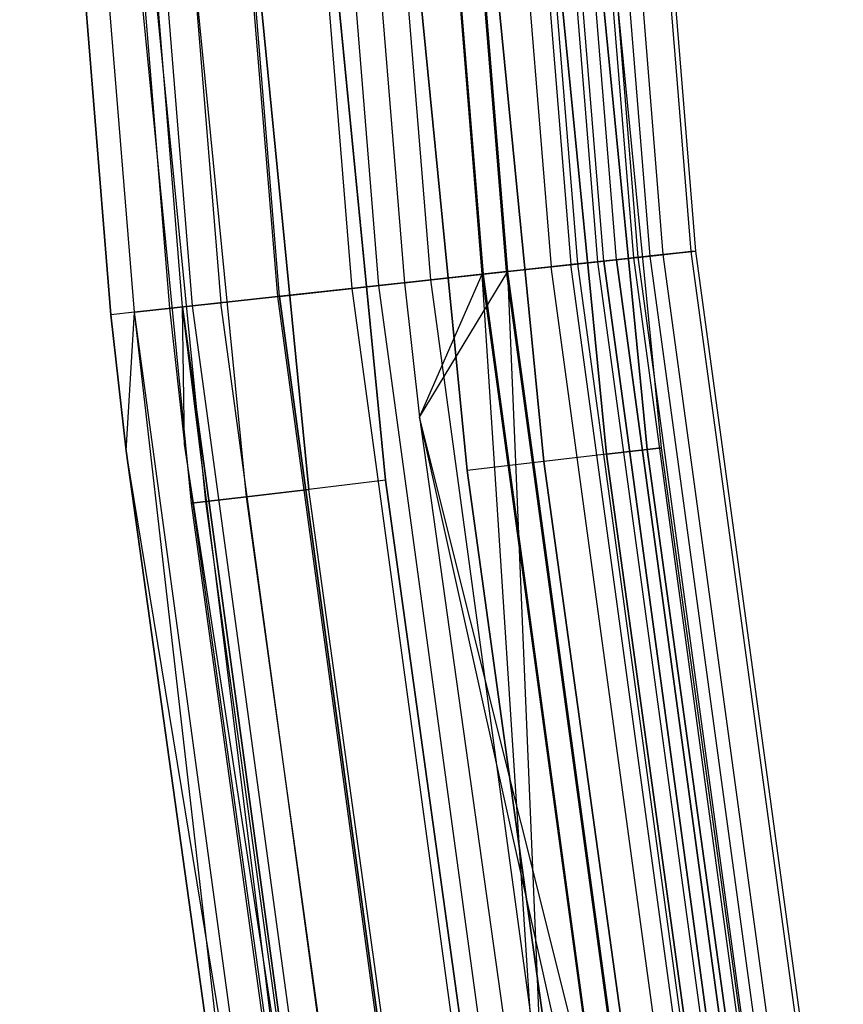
# Model space of a CAD drawing. Extents: x -175 to 175, y -175 to 175.
# Tile 114 of 130: x -175.24 to -168.28, y -24.8 to -16.48. Entities that reach past the tile are written whole.
import ezdxf

# ---------------------------------------------------------------- set-up
doc = ezdxf.new("R2010")
doc.units = 0
doc.header["$LTSCALE"] = 25.4
doc.layers.get('0').update_dxf_attribs({"linetype": 'CONTINUOUS'})

# ---------------------------------------------------------------- blocks, each defined once
blk = doc.blocks.new('SANTANA_PODLOGOWA_STL')
at = {"color": 0}
for p, q in [((-169.5621, -18.441, 246.9469), (-170.3118, -9.234, 246.9469)), ((-169.5621, -18.441, 246.9469), (-170.3118, -9.234, 246.9469)), ((-169.5621, -18.441, 1044.0532), (-170.3118, -9.234, 1044.0532)), ((-169.5621, -18.441, 1044.0532), (-170.3118, -9.234, 1044.0532)), ((-169.5234, -18.4368, 247.8381), (-170.2729, -9.2319, 247.8381)), ((-169.5234, -18.4368, 247.8381), (-170.2729, -9.2319, 247.8381)), ((-169.5234, -18.4368, 1043.1619), (-170.2729, -9.2319, 1043.1619)), ((-169.5234, -18.4368, 1043.1619), (-170.2729, -9.2319, 1043.1619)), ((-171.1232, -18.6108, 245.6981), (-171.8798, -9.3191, 245.6981)), ((-171.1232, -18.6108, 245.6981), (-171.8798, -9.3191, 245.6981)), ((-171.1232, -18.6108, 1045.3019), (-171.8798, -9.3191, 1045.3019)), ((-171.1232, -18.6108, 1045.3019), (-171.8798, -9.3191, 1045.3019)), ((-171.1132, -18.6097, 249.8408), (-171.8697, -9.3185, 249.8408)), ((-171.1132, -18.6097, 249.8408), (-171.8697, -9.3185, 249.8408)), ((-171.1132, -18.6097, 1041.1592), (-171.8697, -9.3185, 1041.1592)), ((-171.1132, -18.6097, 1041.1592), (-171.8697, -9.3185, 1041.1592)), ((-171.5011, -9.2985, 249.0637), (-170.7462, -18.5698, 249.0637)), ((-171.5011, -9.2985, 249.0637), (-170.7462, -18.5698, 249.0637)), ((-171.5011, -9.2985, 1041.9363), (-170.7462, -18.5698, 1041.9363)), ((-171.5011, -9.2985, 1041.9363), (-170.7462, -18.5698, 1041.9363)), ((-171.3342, -9.2895, 246.0858), (-170.5799, -18.5517, 246.0858)), ((-171.3342, -9.2895, 246.0858), (-170.5799, -18.5517, 246.0858)), ((-171.3342, -9.2895, 1044.9142), (-170.5799, -18.5517, 1044.9142)), ((-171.3342, -9.2895, 1044.9142), (-170.5799, -18.5517, 1044.9142)), ((-170.5214, -18.5453, 245.4801), (-171.2753, -9.2863, 245.4801)), ((-170.5214, -18.5453, 245.4801), (-171.2753, -9.2863, 245.4801)), ((-170.5214, -18.5453, 1045.5199), (-171.2753, -9.2863, 1045.5199)), ((-170.5214, -18.5453, 1045.5199), (-171.2753, -9.2863, 1045.5199)), ((-170.3516, -18.5269, 249.3835), (-171.1048, -9.277, 249.3835)), ((-170.3516, -18.5269, 249.3835), (-171.1048, -9.277, 249.3835)), ((-170.3516, -18.5269, 1041.6165), (-171.1048, -9.277, 1041.6165)), ((-170.3516, -18.5269, 1041.6165), (-171.1048, -9.277, 1041.6165)), ((-170.3024, -18.5215, 248.5641), (-171.0553, -9.2743, 248.5641)), ((-170.3024, -18.5215, 248.5641), (-171.0553, -9.2743, 248.5641)), ((-170.3024, -18.5215, 1042.4359), (-171.0553, -9.2743, 1042.4359)), ((-170.3024, -18.5215, 1042.4359), (-171.0553, -9.2743, 1042.4359)), ((-170.1945, -18.5098, 246.6322), (-170.947, -9.2685, 246.6322)), ((-170.1945, -18.5098, 246.6322), (-170.947, -9.2685, 246.6322)), ((-170.1945, -18.5098, 1044.3678), (-170.947, -9.2685, 1044.3678)), ((-170.1945, -18.5098, 1044.3678), (-170.947, -9.2685, 1044.3678)), ((-170.0474, -18.4938, 247.9451), (-170.7993, -9.2605, 247.9451)), ((-170.0474, -18.4938, 247.9451), (-170.7993, -9.2605, 247.9451)), ((-170.0474, -18.4938, 1043.0549), (-170.7993, -9.2605, 1043.0549)), ((-170.0474, -18.4938, 1043.0549), (-170.7993, -9.2605, 1043.0549)), ((-170.0101, -18.4897, 247.2761), (-170.7618, -9.2584, 247.2761)), ((-170.0101, -18.4897, 247.2761), (-170.7618, -9.2584, 247.2761)), ((-170.0101, -18.4897, 1043.7239), (-170.7618, -9.2584, 1043.7239)), ((-170.0101, -18.4897, 1043.7239), (-170.7618, -9.2584, 1043.7239)), ((-169.9095, -18.4788, 246.126), (-170.6608, -9.253, 246.126)), ((-169.9095, -18.4788, 246.126), (-170.6608, -9.253, 246.126)), ((-169.9095, -18.4788, 1044.874), (-170.6608, -9.253, 1044.874)), ((-169.9095, -18.4788, 1044.874), (-170.6608, -9.253, 1044.874)), ((-169.7982, -18.4667, 248.6864), (-170.5489, -9.2469, 248.6864)), ((-169.7982, -18.4667, 248.6864), (-170.5489, -9.2469, 248.6864)), ((-169.7982, -18.4667, 1042.3136), (-170.5489, -9.2469, 1042.3136)), ((-169.7982, -18.4667, 1042.3136), (-170.5489, -9.2469, 1042.3136)), ((-172.4283, -18.7527, 245.5502), (-173.1907, -9.3901, 245.5502)), ((-172.4283, -18.7527, 245.5502), (-173.1907, -9.3901, 245.5502)), ((-172.4283, -18.7527, 1045.4498), (-173.1907, -9.3901, 1045.4498)), ((-172.4283, -18.7527, 1045.4498), (-173.1907, -9.3901, 1045.4498)), ((-172.2029, -18.7282, 245.0095), (-172.9643, -9.3779, 245.0095)), ((-172.2029, -18.7282, 245.0095), (-172.9643, -9.3779, 245.0095)), ((-172.2029, -18.7282, 1045.9905), (-172.9643, -9.3779, 1045.9905)), ((-172.2029, -18.7282, 1045.9905), (-172.9643, -9.3779, 1045.9905)), ((-172.7463, -9.366, 250), (-171.9859, -18.7046, 250)), ((-172.7463, -9.366, 250), (-171.9859, -18.7046, 250)), ((-172.7463, -9.366, 249.5), (-171.9859, -18.7046, 249.5)), ((-172.7463, -9.366, 249.5), (-171.9859, -18.7046, 249.5)), ((-172.7463, -9.366, 1041.5), (-171.9859, -18.7046, 1041.5)), ((-172.7463, -9.366, 1041.5), (-171.9859, -18.7046, 1041.5)), ((-172.7463, -9.366, 1041), (-171.9859, -18.7046, 1041)), ((-172.7463, -9.366, 1041), (-171.9859, -18.7046, 1041)), ((-171.7633, -18.6804, 245.5126), (-172.5227, -9.3539, 245.5126)), ((-171.7633, -18.6804, 245.5126), (-172.5227, -9.3539, 245.5126)), ((-171.7633, -18.6804, 1045.4874), (-172.5227, -9.3539, 1045.4874)), ((-171.7633, -18.6804, 1045.4874), (-172.5227, -9.3539, 1045.4874)), ((-171.3292, -18.6332, 249.3878), (-172.0867, -9.3303, 249.3878)), ((-171.3292, -18.6332, 249.3878), (-172.0867, -9.3303, 249.3878)), ((-171.3292, -18.6332, 1041.6122), (-172.0867, -9.3303, 1041.6122)), ((-171.3292, -18.6332, 1041.6122), (-172.0867, -9.3303, 1041.6122)), ((-171.3197, -18.6321, 245.0915), (-172.0772, -9.3298, 245.0915)), ((-171.3197, -18.6321, 245.0915), (-172.0772, -9.3298, 245.0915)), ((-171.3197, -18.6321, 1045.9086), (-172.0772, -9.3298, 1045.9086)), ((-171.3197, -18.6321, 1045.9086), (-172.0772, -9.3298, 1045.9086)), ((-174.7433, -9.4743, 247.5), (-173.9741, -18.9208, 247.5)), ((-174.7433, -9.4743, 247.5), (-173.9741, -18.9208, 247.5)), ((-174.7433, -9.4743, 1043.5), (-173.9741, -18.9208, 1043.5)), ((-174.7433, -9.4743, 1043.5), (-173.9741, -18.9208, 1043.5)), ((-173.8626, -18.9087, 246.8395), (-174.6313, -9.4682, 246.8395)), ((-173.8626, -18.9087, 246.8395), (-174.6313, -9.4682, 246.8395)), ((-173.8626, -18.9087, 1044.1605), (-174.6313, -9.4682, 1044.1605)), ((-173.8626, -18.9087, 1044.1605), (-174.6313, -9.4682, 1044.1605)), ((-173.7774, -18.8994, 245.7672), (-174.5457, -9.4636, 245.7672)), ((-173.7774, -18.8994, 245.7672), (-174.5457, -9.4636, 245.7672)), ((-173.7774, -18.8994, 1045.2328), (-174.5457, -9.4636, 1045.2328)), ((-173.7774, -18.8994, 1045.2328), (-174.5457, -9.4636, 1045.2328)), ((-174.3076, -9.4507, 246.253), (-173.5404, -18.8737, 246.253)), ((-174.3076, -9.4507, 246.253), (-173.5404, -18.8737, 246.253)), ((-174.3076, -9.4507, 1044.7469), (-173.5404, -18.8737, 1044.7469)), ((-174.3076, -9.4507, 1044.7469), (-173.5404, -18.8737, 1044.7469)), ((-173.0585, -18.8212, 245.2448), (-173.8236, -9.4244, 245.2448)), ((-173.0585, -18.8212, 245.2448), (-173.8236, -9.4244, 245.2448)), ((-173.0585, -18.8212, 1045.7552), (-173.8236, -9.4244, 1045.7552)), ((-173.0585, -18.8212, 1045.7552), (-173.8236, -9.4244, 1045.7552)), ((-173.0437, -18.8196, 245.8066), (-173.8088, -9.4236, 245.8066)), ((-173.0437, -18.8196, 245.8066), (-173.8088, -9.4236, 245.8066)), ((-173.0437, -18.8196, 1045.1935), (-173.8088, -9.4236, 1045.1935)), ((-173.0437, -18.8196, 1045.1935), (-173.8088, -9.4236, 1045.1935)), ((-174.4683, -18.9746, 247.3795), (-175.2397, -9.5012, 247.3795)), ((-175.2397, -9.5012, 1043.6205), (-174.4683, -18.9746, 1043.6205)), ((-175.2397, -9.5012, 1043.6205), (-174.4683, -18.9746, 1043.6205)), ((-174.4683, -18.9746, 247.3795), (-175.2397, -9.5012, 247.3795)), ((-174.2682, -18.9528, 246.5103), (-175.0387, -9.4903, 246.5103)), ((-174.2682, -18.9528, 246.5103), (-175.0387, -9.4903, 246.5103)), ((-174.2682, -18.9528, 1044.4896), (-175.0387, -9.4903, 1044.4896)), ((-174.2682, -18.9528, 1044.4896), (-175.0387, -9.4903, 1044.4896)), ((-170.9393, -13.4532, 1042.2145), (-170.2794, -20.1539, 1042.2145)), ((-170.9393, -13.4532, 1042.2145), (-170.2794, -20.1539, 1042.2145)), ((-170.2794, -20.1539, 1044.7855), (-170.9393, -13.4532, 1044.7855)), ((-170.2794, -20.1539, 1044.7855), (-170.9393, -13.4532, 1044.7855)), ((-170.9393, -13.4532, 246.2144), (-170.2794, -20.1539, 246.2144)), ((-170.9393, -13.4532, 246.2144), (-170.2794, -20.1539, 246.2144)), ((-170.2794, -20.1539, 248.7856), (-170.9393, -13.4532, 248.7856)), ((-170.2794, -20.1539, 248.7856), (-170.9393, -13.4532, 248.7856)), ((-170.5931, -13.426, 1042.8159), (-169.9345, -20.1131, 1042.8159)), ((-169.9345, -20.1131, 1044.1841), (-170.5931, -13.426, 1044.1841)), ((-169.9345, -20.1131, 1044.1841), (-170.5931, -13.426, 1044.1841)), ((-170.5931, -13.426, 1042.8159), (-169.9345, -20.1131, 1042.8159)), ((-170.5931, -13.426, 246.816), (-169.9345, -20.1131, 246.816)), ((-169.9345, -20.1131, 248.184), (-170.5931, -13.426, 248.184)), ((-169.9345, -20.1131, 248.184), (-170.5931, -13.426, 248.184)), ((-170.5931, -13.426, 246.816), (-169.9345, -20.1131, 246.816)), ((-169.8147, -20.0989, 1043.5), (-170.4729, -13.4165, 1043.5)), ((-169.8147, -20.0989, 1043.5), (-170.4729, -13.4165, 1043.5)), ((-169.8147, -20.0989, 247.5), (-170.4729, -13.4165, 247.5)), ((-169.8147, -20.0989, 247.5), (-170.4729, -13.4165, 247.5)), ((-172.1205, -13.5462, 1041.5304), (-171.4559, -20.2931, 1041.5304)), ((-172.1205, -13.5462, 1041.5304), (-171.4559, -20.2931, 1041.5304)), ((-171.4559, -20.2931, 1045.4696), (-172.1205, -13.5462, 1045.4696)), ((-171.4559, -20.2931, 1045.4696), (-172.1205, -13.5462, 1045.4696)), ((-172.1205, -13.5462, 245.5304), (-171.4559, -20.2931, 245.5304)), ((-172.1205, -13.5462, 245.5304), (-171.4559, -20.2931, 245.5304)), ((-171.4559, -20.2931, 249.4696), (-172.1205, -13.5462, 249.4696)), ((-171.4559, -20.2931, 249.4696), (-172.1205, -13.5462, 249.4696)), ((-171.4698, -13.495, 1041.7679), (-170.8078, -20.2164, 1041.7679)), ((-171.4698, -13.495, 1041.7679), (-170.8078, -20.2164, 1041.7679)), ((-170.8078, -20.2164, 1045.2321), (-171.4698, -13.495, 1045.2321)), ((-170.8078, -20.2164, 1045.2321), (-171.4698, -13.495, 1045.2321)), ((-171.4698, -13.495, 245.7679), (-170.8078, -20.2164, 245.7679)), ((-171.4698, -13.495, 245.7679), (-170.8078, -20.2164, 245.7679)), ((-170.8078, -20.2164, 249.2321), (-171.4698, -13.495, 249.2321)), ((-170.8078, -20.2164, 249.2321), (-171.4698, -13.495, 249.2321)), ((-172.8129, -13.6007, 1041.5304), (-172.1457, -20.3748, 1041.5304)), ((-172.8129, -13.6007, 1041.5304), (-172.1457, -20.3748, 1041.5304)), ((-172.1457, -20.3748, 1045.4696), (-172.8129, -13.6007, 1045.4696)), ((-172.1457, -20.3748, 1045.4696), (-172.8129, -13.6007, 1045.4696)), ((-172.8129, -13.6007, 245.5304), (-172.1457, -20.3748, 245.5304)), ((-172.8129, -13.6007, 245.5304), (-172.1457, -20.3748, 245.5304)), ((-172.1457, -20.3748, 249.4696), (-172.8129, -13.6007, 249.4696)), ((-172.1457, -20.3748, 249.4696), (-172.8129, -13.6007, 249.4696)), ((-173.787, -20.569, 1043.5), (-174.4605, -13.7303, 1043.5)), ((-173.787, -20.569, 1043.5), (-174.4605, -13.7303, 1043.5)), ((-173.787, -20.569, 247.5), (-174.4605, -13.7303, 247.5)), ((-173.787, -20.569, 247.5), (-174.4605, -13.7303, 247.5)), ((-173.6672, -20.5549, 1044.1841), (-174.3403, -13.7209, 1044.1841)), ((-173.6672, -20.5549, 1044.1841), (-174.3403, -13.7209, 1044.1841)), ((-173.6672, -20.5549, 1042.8159), (-174.3403, -13.7209, 1042.8159)), ((-173.6672, -20.5549, 1042.8159), (-174.3403, -13.7209, 1042.8159)), ((-173.6672, -20.5549, 248.184), (-174.3403, -13.7209, 248.184)), ((-173.6672, -20.5549, 248.184), (-174.3403, -13.7209, 248.184)), ((-173.6672, -20.5549, 246.816), (-174.3403, -13.7209, 246.816)), ((-173.6672, -20.5549, 246.816), (-174.3403, -13.7209, 246.816)), ((-173.3223, -20.514, 1042.2145), (-173.9941, -13.6936, 1042.2145)), ((-173.3223, -20.514, 1044.7855), (-173.9941, -13.6936, 1044.7855)), ((-173.3223, -20.514, 1044.7855), (-173.9941, -13.6936, 1044.7855)), ((-173.3223, -20.514, 1042.2145), (-173.9941, -13.6936, 1042.2145)), ((-173.3223, -20.514, 246.2144), (-173.9941, -13.6936, 246.2144)), ((-173.3223, -20.514, 248.7856), (-173.9941, -13.6936, 248.7856)), ((-173.3223, -20.514, 248.7856), (-173.9941, -13.6936, 248.7856)), ((-173.3223, -20.514, 246.2144), (-173.9941, -13.6936, 246.2144)), ((-173.4636, -13.6519, 1041.7679), (-172.7939, -20.4515, 1041.7679)), ((-173.4636, -13.6519, 1041.7679), (-172.7939, -20.4515, 1041.7679)), ((-172.7939, -20.4515, 1045.2321), (-173.4636, -13.6519, 1045.2321)), ((-172.7939, -20.4515, 1045.2321), (-173.4636, -13.6519, 1045.2321)), ((-173.4636, -13.6519, 245.7679), (-172.7939, -20.4515, 245.7679)), ((-173.4636, -13.6519, 245.7679), (-172.7939, -20.4515, 245.7679)), ((-172.7939, -20.4515, 249.2321), (-173.4636, -13.6519, 249.2321)), ((-172.7939, -20.4515, 249.2321), (-173.4636, -13.6519, 249.2321)), ((-169.7982, -18.4667, 248.6864), (-170.3516, -18.5269, 249.3835)), ((-169.7982, -18.4667, 248.6864), (-170.3516, -18.5269, 249.3835)), ((-170.3516, -18.5269, 1041.6165), (-169.7982, -18.4667, 1042.3136)), ((-170.3516, -18.5269, 1041.6165), (-169.7982, -18.4667, 1042.3136)), ((-169.9095, -18.4788, 246.126), (-169.5621, -18.441, 246.9469)), ((-169.9095, -18.4788, 246.126), (-169.5621, -18.441, 246.9469)), ((-169.5621, -18.441, 1044.0532), (-169.9095, -18.4788, 1044.874)), ((-169.5621, -18.441, 1044.0532), (-169.9095, -18.4788, 1044.874)), ((-169.5234, -18.4368, 247.8381), (-169.7982, -18.4667, 248.6864)), ((-169.5234, -18.4368, 247.8381), (-169.7982, -18.4667, 248.6864)), ((-169.7982, -18.4667, 1042.3136), (-169.5234, -18.4368, 1043.1619)), ((-169.7982, -18.4667, 1042.3136), (-169.5234, -18.4368, 1043.1619)), ((-168.5494, -27.6323, 248.6864), (-169.7982, -18.4667, 248.6864)), ((-168.5494, -27.6323, 248.6864), (-169.7982, -18.4667, 248.6864)), ((-168.5494, -27.6323, 1042.3136), (-169.7982, -18.4667, 1042.3136)), ((-168.5494, -27.6323, 1042.3136), (-169.7982, -18.4667, 1042.3136)), ((-169.5621, -18.441, 246.9469), (-169.5234, -18.4368, 247.8381)), ((-169.5621, -18.441, 246.9469), (-169.5234, -18.4368, 247.8381)), ((-169.5234, -18.4368, 1043.1619), (-169.5621, -18.441, 1044.0532)), ((-169.5234, -18.4368, 1043.1619), (-169.5621, -18.441, 1044.0532)), ((-168.3151, -27.5939, 246.9469), (-169.5621, -18.441, 246.9469)), ((-168.3151, -27.5939, 246.9469), (-169.5621, -18.441, 246.9469)), ((-168.3151, -27.5939, 1044.0532), (-169.5621, -18.441, 1044.0532)), ((-168.3151, -27.5939, 1044.0532), (-169.5621, -18.441, 1044.0532)), ((-168.2766, -27.5875, 247.8381), (-169.5234, -18.4368, 247.8381)), ((-168.2766, -27.5875, 247.8381), (-169.5234, -18.4368, 247.8381)), ((-168.2766, -27.5875, 1043.1619), (-169.5234, -18.4368, 1043.1619)), ((-168.2766, -27.5875, 1043.1619), (-169.5234, -18.4368, 1043.1619)), ((-171.3197, -18.6321, 245.0915), (-170.5214, -18.5453, 245.4801)), ((-171.3197, -18.6321, 245.0915), (-170.5214, -18.5453, 245.4801)), ((-170.5214, -18.5453, 1045.5199), (-171.3197, -18.6321, 1045.9086)), ((-170.5214, -18.5453, 1045.5199), (-171.3197, -18.6321, 1045.9086)), ((-171.1232, -18.6108, 245.6981), (-170.5799, -18.5517, 246.0858)), ((-171.1232, -18.6108, 245.6981), (-170.5799, -18.5517, 246.0858)), ((-171.1232, -18.6108, 1045.3019), (-170.5799, -18.5517, 1044.9142)), ((-171.1232, -18.6108, 1045.3019), (-170.5799, -18.5517, 1044.9142)), ((-170.3516, -18.5269, 249.3835), (-171.1132, -18.6097, 249.8408)), ((-170.3516, -18.5269, 249.3835), (-171.1132, -18.6097, 249.8408)), ((-171.1132, -18.6097, 1041.1592), (-170.3516, -18.5269, 1041.6165)), ((-171.1132, -18.6097, 1041.1592), (-170.3516, -18.5269, 1041.6165)), ((-170.3024, -18.5215, 248.5641), (-170.7462, -18.5698, 249.0637)), ((-170.3024, -18.5215, 248.5641), (-170.7462, -18.5698, 249.0637)), ((-170.3024, -18.5215, 1042.4359), (-170.7462, -18.5698, 1041.9363)), ((-170.3024, -18.5215, 1042.4359), (-170.7462, -18.5698, 1041.9363)), ((-170.1945, -18.5098, 246.6322), (-170.5799, -18.5517, 246.0858)), ((-170.1945, -18.5098, 246.6322), (-170.5799, -18.5517, 246.0858)), ((-170.1945, -18.5098, 1044.3678), (-170.5799, -18.5517, 1044.9142)), ((-170.1945, -18.5098, 1044.3678), (-170.5799, -18.5517, 1044.9142)), ((-169.3254, -27.7595, 246.0858), (-170.5799, -18.5517, 246.0858)), ((-169.3254, -27.7595, 246.0858), (-170.5799, -18.5517, 246.0858)), ((-169.3254, -27.7595, 1044.9142), (-170.5799, -18.5517, 1044.9142)), ((-169.3254, -27.7595, 1044.9142), (-170.5799, -18.5517, 1044.9142)), ((-170.5214, -18.5453, 245.4801), (-169.9095, -18.4788, 246.126)), ((-170.5214, -18.5453, 245.4801), (-169.9095, -18.4788, 246.126)), ((-169.9095, -18.4788, 1044.874), (-170.5214, -18.5453, 1045.5199)), ((-169.9095, -18.4788, 1044.874), (-170.5214, -18.5453, 1045.5199)), ((-169.2673, -27.75, 245.4801), (-170.5214, -18.5453, 245.4801)), ((-169.2673, -27.75, 245.4801), (-170.5214, -18.5453, 245.4801)), ((-169.2673, -27.75, 1045.5199), (-170.5214, -18.5453, 1045.5199)), ((-169.2673, -27.75, 1045.5199), (-170.5214, -18.5453, 1045.5199)), ((-169.0988, -27.7223, 249.3835), (-170.3516, -18.5269, 249.3835)), ((-169.0988, -27.7223, 249.3835), (-170.3516, -18.5269, 249.3835)), ((-169.0988, -27.7223, 1041.6165), (-170.3516, -18.5269, 1041.6165)), ((-169.0988, -27.7223, 1041.6165), (-170.3516, -18.5269, 1041.6165)), ((-170.0474, -18.4938, 247.9451), (-170.3024, -18.5215, 248.5641)), ((-170.0474, -18.4938, 247.9451), (-170.3024, -18.5215, 248.5641)), ((-170.3024, -18.5215, 1042.4359), (-170.0474, -18.4938, 1043.0549)), ((-170.3024, -18.5215, 1042.4359), (-170.0474, -18.4938, 1043.0549)), ((-169.0499, -27.7143, 248.5641), (-170.3024, -18.5215, 248.5641)), ((-169.0499, -27.7143, 248.5641), (-170.3024, -18.5215, 248.5641)), ((-170.3024, -18.5215, 1042.4359), (-169.0499, -27.7143, 1042.4359)), ((-170.3024, -18.5215, 1042.4359), (-169.0499, -27.7143, 1042.4359)), ((-170.1945, -18.5098, 246.6322), (-170.0101, -18.4897, 247.2761)), ((-170.1945, -18.5098, 246.6322), (-170.0101, -18.4897, 247.2761)), ((-170.0101, -18.4897, 1043.7239), (-170.1945, -18.5098, 1044.3678)), ((-170.0101, -18.4897, 1043.7239), (-170.1945, -18.5098, 1044.3678)), ((-170.1945, -18.5098, 246.6322), (-168.9428, -27.6968, 246.6322)), ((-170.1945, -18.5098, 246.6322), (-168.9428, -27.6968, 246.6322)), ((-168.9428, -27.6968, 1044.3678), (-170.1945, -18.5098, 1044.3678)), ((-168.9428, -27.6968, 1044.3678), (-170.1945, -18.5098, 1044.3678)), ((-170.0101, -18.4897, 247.2761), (-170.0474, -18.4938, 247.9451)), ((-170.0101, -18.4897, 247.2761), (-170.0474, -18.4938, 247.9451)), ((-170.0474, -18.4938, 1043.0549), (-170.0101, -18.4897, 1043.7239)), ((-170.0474, -18.4938, 1043.0549), (-170.0101, -18.4897, 1043.7239)), ((-168.7968, -27.6728, 247.9451), (-170.0474, -18.4938, 247.9451)), ((-168.7968, -27.6728, 247.9451), (-170.0474, -18.4938, 247.9451)), ((-168.7968, -27.6728, 1043.0549), (-170.0474, -18.4938, 1043.0549)), ((-168.7968, -27.6728, 1043.0549), (-170.0474, -18.4938, 1043.0549)), ((-168.7598, -27.6668, 247.2761), (-170.0101, -18.4897, 247.2761)), ((-168.7598, -27.6668, 247.2761), (-170.0101, -18.4897, 247.2761)), ((-168.7598, -27.6668, 1043.7239), (-170.0101, -18.4897, 1043.7239)), ((-168.7598, -27.6668, 1043.7239), (-170.0101, -18.4897, 1043.7239)), ((-168.6599, -27.6504, 246.126), (-169.9095, -18.4788, 246.126)), ((-168.6599, -27.6504, 246.126), (-169.9095, -18.4788, 246.126)), ((-168.6599, -27.6504, 1044.874), (-169.9095, -18.4788, 1044.874)), ((-168.6599, -27.6504, 1044.874), (-169.9095, -18.4788, 1044.874)), ((-172.2029, -18.7282, 245.0095), (-171.3197, -18.6321, 245.0915)), ((-172.2029, -18.7282, 245.0095), (-171.3197, -18.6321, 245.0915)), ((-171.3197, -18.6321, 1045.9086), (-172.2029, -18.7282, 1045.9905)), ((-171.3197, -18.6321, 1045.9086), (-172.2029, -18.7282, 1045.9905)), ((-171.1132, -18.6097, 249.8408), (-171.9859, -18.7046, 250)), ((-171.1132, -18.6097, 249.8408), (-171.9859, -18.7046, 250)), ((-171.1132, -18.6097, 1041.1592), (-171.9859, -18.7046, 1041)), ((-171.1132, -18.6097, 1041.1592), (-171.9859, -18.7046, 1041)), ((-171.9859, -18.7046, 249.5), (-171.3292, -18.6332, 249.3878)), ((-171.9859, -18.7046, 249.5), (-171.3292, -18.6332, 249.3878)), ((-171.9859, -18.7046, 1041.5), (-171.3292, -18.6332, 1041.6122)), ((-171.9859, -18.7046, 1041.5), (-171.3292, -18.6332, 1041.6122)), ((-171.8586, -19.8402, 250), (-171.1132, -18.6097, 249.8408)), ((-171.8586, -19.8402, 250), (-171.1132, -18.6097, 249.8408)), ((-171.8586, -19.8402, 1041), (-171.1132, -18.6097, 1041.1592)), ((-171.8586, -19.8402, 1041), (-171.1132, -18.6097, 1041.1592)), ((-171.8586, -19.8402, 249.5), (-171.3292, -18.6332, 249.3878)), ((-171.8586, -19.8402, 249.5), (-171.3292, -18.6332, 249.3878)), ((-171.8586, -19.8402, 1041.5), (-171.3292, -18.6332, 1041.6122)), ((-171.8586, -19.8402, 1041.5), (-171.3292, -18.6332, 1041.6122)), ((-171.7633, -18.6804, 245.5126), (-171.1232, -18.6108, 245.6981)), ((-171.7633, -18.6804, 245.5126), (-171.1232, -18.6108, 245.6981)), ((-171.1232, -18.6108, 1045.3019), (-171.7633, -18.6804, 1045.4874)), ((-171.1232, -18.6108, 1045.3019), (-171.7633, -18.6804, 1045.4874)), ((-171.3292, -18.6332, 249.3878), (-170.7462, -18.5698, 249.0637)), ((-171.3292, -18.6332, 249.3878), (-170.7462, -18.5698, 249.0637)), ((-171.3292, -18.6332, 1041.6122), (-170.7462, -18.5698, 1041.9363)), ((-171.3292, -18.6332, 1041.6122), (-170.7462, -18.5698, 1041.9363)), ((-170.721, -27.9883, 249.5), (-171.3292, -18.6332, 249.3878)), ((-171.3292, -18.6332, 249.3878), (-170.0691, -27.8814, 249.3878)), ((-171.3292, -18.6332, 249.3878), (-170.0691, -27.8814, 249.3878)), ((-170.721, -27.9883, 249.5), (-171.3292, -18.6332, 249.3878)), ((-170.0691, -27.8814, 1041.6122), (-171.3292, -18.6332, 1041.6122)), ((-170.0691, -27.8814, 1041.6122), (-171.3292, -18.6332, 1041.6122)), ((-170.0598, -27.8799, 245.0915), (-171.3197, -18.6321, 245.0915)), ((-170.0598, -27.8799, 245.0915), (-171.3197, -18.6321, 245.0915)), ((-170.0598, -27.8799, 1045.9086), (-171.3197, -18.6321, 1045.9086)), ((-170.0598, -27.8799, 1045.9086), (-171.3197, -18.6321, 1045.9086)), ((-169.8647, -27.8479, 245.6981), (-171.1232, -18.6108, 245.6981)), ((-169.8647, -27.8479, 245.6981), (-171.1232, -18.6108, 245.6981)), ((-171.1232, -18.6108, 1045.3019), (-169.8647, -27.8479, 1045.3019)), ((-171.1232, -18.6108, 1045.3019), (-169.8647, -27.8479, 1045.3019)), ((-169.8547, -27.8463, 249.8408), (-171.1132, -18.6097, 249.8408)), ((-169.8547, -27.8463, 249.8408), (-171.1132, -18.6097, 249.8408)), ((-169.8547, -27.8463, 1041.1592), (-171.1132, -18.6097, 1041.1592)), ((-170.721, -27.9883, 1041), (-171.1132, -18.6097, 1041.1592)), ((-169.8547, -27.8463, 1041.1592), (-171.1132, -18.6097, 1041.1592)), ((-170.721, -27.9883, 1041), (-171.1132, -18.6097, 1041.1592)), ((-169.4904, -27.7865, 249.0637), (-170.7462, -18.5698, 249.0637)), ((-169.4904, -27.7865, 249.0637), (-170.7462, -18.5698, 249.0637)), ((-169.4904, -27.7865, 1041.9363), (-170.7462, -18.5698, 1041.9363)), ((-169.4904, -27.7865, 1041.9363), (-170.7462, -18.5698, 1041.9363)), ((-172.4283, -18.7527, 245.5502), (-171.7633, -18.6804, 245.5126)), ((-172.4283, -18.7527, 245.5502), (-171.7633, -18.6804, 245.5126)), ((-171.7633, -18.6804, 1045.4874), (-172.4283, -18.7527, 1045.4498)), ((-171.7633, -18.6804, 1045.4874), (-172.4283, -18.7527, 1045.4498)), ((-171.9859, -18.7046, 250), (-171.8586, -19.8402, 250)), ((-171.9859, -18.7046, 250), (-171.8586, -19.8402, 250)), ((-171.9859, -18.7046, 250), (-171.9859, -18.7046, 249.5)), ((-171.9859, -18.7046, 249.5), (-171.8586, -19.8402, 249.5)), ((-171.9859, -18.7046, 250), (-171.9859, -18.7046, 249.5)), ((-171.9859, -18.7046, 249.5), (-171.8586, -19.8402, 249.5)), ((-171.9859, -18.7046, 1041.5), (-171.8586, -19.8402, 1041.5)), ((-171.9859, -18.7046, 1041.5), (-171.8586, -19.8402, 1041.5)), ((-171.9859, -18.7046, 1041.5), (-171.9859, -18.7046, 1041)), ((-171.9859, -18.7046, 1041), (-171.8586, -19.8402, 1041)), ((-171.9859, -18.7046, 1041.5), (-171.9859, -18.7046, 1041)), ((-171.9859, -18.7046, 1041), (-171.8586, -19.8402, 1041)), ((-170.5, -27.9521, 245.5126), (-171.7633, -18.6804, 245.5126)), ((-170.5, -27.9521, 245.5126), (-171.7633, -18.6804, 245.5126)), ((-170.5, -27.9521, 1045.4874), (-171.7633, -18.6804, 1045.4874)), ((-170.5, -27.9521, 1045.4874), (-171.7633, -18.6804, 1045.4874)), ((-173.0585, -18.8212, 245.2448), (-172.2029, -18.7282, 245.0095)), ((-173.0585, -18.8212, 245.2448), (-172.2029, -18.7282, 245.0095)), ((-172.2029, -18.7282, 1045.9905), (-173.0585, -18.8212, 1045.7552)), ((-172.2029, -18.7282, 1045.9905), (-173.0585, -18.8212, 1045.7552)), ((-173.0437, -18.8196, 245.8066), (-172.4283, -18.7527, 245.5502)), ((-173.0437, -18.8196, 245.8066), (-172.4283, -18.7527, 245.5502)), ((-172.4283, -18.7527, 1045.4498), (-173.0437, -18.8196, 1045.1935)), ((-172.4283, -18.7527, 1045.4498), (-173.0437, -18.8196, 1045.1935)), ((-171.1602, -28.0603, 245.5502), (-172.4283, -18.7527, 245.5502)), ((-171.1602, -28.0603, 245.5502), (-172.4283, -18.7527, 245.5502)), ((-171.1602, -28.0603, 1045.4498), (-172.4283, -18.7527, 1045.4498)), ((-171.1602, -28.0603, 1045.4498), (-172.4283, -18.7527, 1045.4498)), ((-170.9364, -28.0236, 245.0095), (-172.2029, -18.7282, 245.0095)), ((-170.9364, -28.0236, 245.0095), (-172.2029, -18.7282, 245.0095)), ((-170.9364, -28.0236, 1045.9905), (-172.2029, -18.7282, 1045.9905)), ((-170.9364, -28.0236, 1045.9905), (-172.2029, -18.7282, 1045.9905)), ((-173.8626, -18.9087, 246.8395), (-173.5404, -18.8737, 246.253)), ((-173.8626, -18.9087, 246.8395), (-173.5404, -18.8737, 246.253)), ((-173.8626, -18.9087, 1044.1605), (-173.5404, -18.8737, 1044.7469)), ((-173.8626, -18.9087, 1044.1605), (-173.5404, -18.8737, 1044.7469)), ((-173.7774, -18.8994, 245.7672), (-173.0585, -18.8212, 245.2448)), ((-173.7774, -18.8994, 245.7672), (-173.0585, -18.8212, 245.2448)), ((-173.0585, -18.8212, 1045.7552), (-173.7774, -18.8994, 1045.2328)), ((-173.0585, -18.8212, 1045.7552), (-173.7774, -18.8994, 1045.2328)), ((-173.0437, -18.8196, 245.8066), (-173.5404, -18.8737, 246.253)), ((-173.0437, -18.8196, 245.8066), (-173.5404, -18.8737, 246.253)), ((-173.0437, -18.8196, 1045.1935), (-173.5404, -18.8737, 1044.7469)), ((-173.0437, -18.8196, 1045.1935), (-173.5404, -18.8737, 1044.7469)), ((-172.2641, -28.2413, 246.253), (-173.5404, -18.8737, 246.253)), ((-172.2641, -28.2413, 246.253), (-173.5404, -18.8737, 246.253)), ((-172.2641, -28.2413, 1044.7469), (-173.5404, -18.8737, 1044.7469)), ((-172.2641, -28.2413, 1044.7469), (-173.5404, -18.8737, 1044.7469)), ((-171.7857, -28.1628, 245.2448), (-173.0585, -18.8212, 245.2448)), ((-171.7857, -28.1628, 245.2448), (-173.0585, -18.8212, 245.2448)), ((-171.7857, -28.1628, 1045.7552), (-173.0585, -18.8212, 1045.7552)), ((-171.7857, -28.1628, 1045.7552), (-173.0585, -18.8212, 1045.7552)), ((-173.0437, -18.8196, 245.8066), (-171.771, -28.1604, 245.8066)), ((-173.0437, -18.8196, 245.8066), (-171.771, -28.1604, 245.8066)), ((-171.771, -28.1604, 1045.1935), (-173.0437, -18.8196, 1045.1935)), ((-171.771, -28.1604, 1045.1935), (-173.0437, -18.8196, 1045.1935)), ((-174.2682, -18.9528, 246.5103), (-174.4683, -18.9746, 247.3795)), ((-174.2682, -18.9528, 246.5103), (-174.4683, -18.9746, 247.3795)), ((-174.2682, -18.9528, 1044.4896), (-174.4683, -18.9746, 1043.6205)), ((-174.2682, -18.9528, 1044.4896), (-174.4683, -18.9746, 1043.6205)), ((-174.3392, -20.1266, 247.3795), (-174.4683, -18.9746, 247.3795)), ((-174.4683, -18.9746, 1043.6205), (-174.3392, -20.1266, 1043.6205)), ((-174.4683, -18.9746, 1043.6205), (-174.3392, -20.1266, 1043.6205)), ((-174.4683, -18.9746, 1043.6205), (-174.4683, -18.9746, 247.3795)), ((-174.3392, -20.1266, 247.3795), (-174.4683, -18.9746, 247.3795)), ((-174.4683, -18.9746, 1043.6205), (-174.4683, -18.9746, 247.3795)), ((-174.3392, -20.1266, 247.3795), (-174.2682, -18.9528, 246.5103)), ((-174.3392, -20.1266, 247.3795), (-174.2682, -18.9528, 246.5103)), ((-174.3392, -20.1266, 1043.6205), (-174.2682, -18.9528, 1044.4896)), ((-174.3392, -20.1266, 1043.6205), (-174.2682, -18.9528, 1044.4896)), ((-174.2682, -18.9528, 246.5103), (-173.7774, -18.8994, 245.7672)), ((-174.2682, -18.9528, 246.5103), (-173.7774, -18.8994, 245.7672)), ((-173.7774, -18.8994, 1045.2328), (-174.2682, -18.9528, 1044.4896)), ((-173.7774, -18.8994, 1045.2328), (-174.2682, -18.9528, 1044.4896)), ((-172.9865, -28.3597, 246.5103), (-174.2682, -18.9528, 246.5103)), ((-173.1852, -28.3923, 247.3795), (-174.2682, -18.9528, 246.5103)), ((-172.9865, -28.3597, 246.5103), (-174.2682, -18.9528, 246.5103)), ((-173.1852, -28.3923, 247.3795), (-174.2682, -18.9528, 246.5103)), ((-172.9865, -28.3597, 1044.4896), (-174.2682, -18.9528, 1044.4896)), ((-172.9865, -28.3597, 1044.4896), (-174.2682, -18.9528, 1044.4896)), ((-173.9741, -18.9208, 247.5), (-173.8626, -18.9087, 246.8395)), ((-173.9741, -18.9208, 247.5), (-173.8626, -18.9087, 246.8395)), ((-173.9741, -18.9208, 1043.5), (-173.8626, -18.9087, 1044.1605)), ((-173.9741, -18.9208, 1043.5), (-173.8626, -18.9087, 1044.1605)), ((-173.9741, -18.9208, 247.5), (-173.8454, -20.0696, 247.5)), ((-173.9741, -18.9208, 247.5), (-173.8454, -20.0696, 247.5)), ((-173.9741, -18.9208, 247.5), (-173.9741, -18.9208, 1043.5)), ((-173.9741, -18.9208, 1043.5), (-173.8454, -20.0696, 1043.5)), ((-173.9741, -18.9208, 247.5), (-173.9741, -18.9208, 1043.5)), ((-173.9741, -18.9208, 1043.5), (-173.8454, -20.0696, 1043.5)), ((-173.8454, -20.0696, 247.5), (-173.8626, -18.9087, 246.8395)), ((-173.8454, -20.0696, 247.5), (-173.8626, -18.9087, 246.8395)), ((-172.5839, -28.2937, 246.8395), (-173.8626, -18.9087, 246.8395)), ((-172.5839, -28.2937, 246.8395), (-173.8626, -18.9087, 246.8395)), ((-172.6946, -28.3118, 1043.5), (-173.8626, -18.9087, 1044.1605)), ((-173.8626, -18.9087, 1044.1605), (-172.5839, -28.2937, 1044.1605)), ((-173.8626, -18.9087, 1044.1605), (-172.5839, -28.2937, 1044.1605)), ((-173.8454, -20.0696, 1043.5), (-173.8626, -18.9087, 1044.1605)), ((-172.6946, -28.3118, 1043.5), (-173.8626, -18.9087, 1044.1605)), ((-173.8454, -20.0696, 1043.5), (-173.8626, -18.9087, 1044.1605)), ((-172.4993, -28.2798, 245.7672), (-173.7774, -18.8994, 245.7672)), ((-172.4993, -28.2798, 245.7672), (-173.7774, -18.8994, 245.7672)), ((-172.4993, -28.2798, 1045.2328), (-173.7774, -18.8994, 1045.2328)), ((-172.4993, -28.2798, 1045.2328), (-173.7774, -18.8994, 1045.2328)), ((-171.8586, -19.8402, 250), (-170.721, -27.9883, 250)), ((-169.8547, -27.8463, 249.8408), (-171.8586, -19.8402, 250)), ((-169.8547, -27.8463, 249.8408), (-171.8586, -19.8402, 250)), ((-171.8586, -19.8402, 250), (-170.721, -27.9883, 250)), ((-171.8586, -19.8402, 250), (-171.8586, -19.8402, 249.5)), ((-171.8586, -19.8402, 249.5), (-170.721, -27.9883, 249.5)), ((-171.8586, -19.8402, 250), (-171.8586, -19.8402, 249.5)), ((-171.8586, -19.8402, 249.5), (-170.721, -27.9883, 249.5)), ((-171.8586, -19.8402, 1041.5), (-170.721, -27.9883, 1041.5)), ((-170.0691, -27.8814, 1041.6122), (-171.8586, -19.8402, 1041.5)), ((-170.0691, -27.8814, 1041.6122), (-171.8586, -19.8402, 1041.5)), ((-171.8586, -19.8402, 1041.5), (-170.721, -27.9883, 1041.5)), ((-171.8586, -19.8402, 1041.5), (-171.8586, -19.8402, 1041)), ((-171.8586, -19.8402, 1041), (-170.721, -27.9883, 1041)), ((-171.8586, -19.8402, 1041.5), (-171.8586, -19.8402, 1041)), ((-171.8586, -19.8402, 1041), (-170.721, -27.9883, 1041)), ((-173.1852, -28.3923, 247.3795), (-174.3392, -20.1266, 247.3795)), ((-174.3392, -20.1266, 1043.6205), (-173.1852, -28.3923, 1043.6205)), ((-172.9865, -28.3597, 1044.4896), (-174.3392, -20.1266, 1043.6205)), ((-172.9865, -28.3597, 1044.4896), (-174.3392, -20.1266, 1043.6205)), ((-174.3392, -20.1266, 1043.6205), (-173.1852, -28.3923, 1043.6205)), ((-174.3392, -20.1266, 1043.6205), (-174.3392, -20.1266, 247.3795)), ((-173.1852, -28.3923, 247.3795), (-174.3392, -20.1266, 247.3795)), ((-174.3392, -20.1266, 1043.6205), (-174.3392, -20.1266, 247.3795)), ((-173.8454, -20.0696, 247.5), (-172.6946, -28.3118, 247.5)), ((-172.5839, -28.2937, 246.8395), (-173.8454, -20.0696, 247.5)), ((-172.5839, -28.2937, 246.8395), (-173.8454, -20.0696, 247.5)), ((-173.8454, -20.0696, 247.5), (-172.6946, -28.3118, 247.5)), ((-173.8454, -20.0696, 247.5), (-173.8454, -20.0696, 1043.5)), ((-173.8454, -20.0696, 1043.5), (-172.6946, -28.3118, 1043.5)), ((-173.8454, -20.0696, 247.5), (-173.8454, -20.0696, 1043.5)), ((-173.8454, -20.0696, 1043.5), (-172.6946, -28.3118, 1043.5)), ((-170.2794, -20.1539, 1042.2145), (-169.9345, -20.1131, 1042.8159)), ((-170.2794, -20.1539, 1042.2145), (-169.9345, -20.1131, 1042.8159)), ((-169.9345, -20.1131, 1044.1841), (-170.2794, -20.1539, 1044.7855)), ((-169.9345, -20.1131, 1044.1841), (-170.2794, -20.1539, 1044.7855)), ((-170.2794, -20.1539, 246.2144), (-169.9345, -20.1131, 246.816)), ((-170.2794, -20.1539, 246.2144), (-169.9345, -20.1131, 246.816)), ((-169.9345, -20.1131, 248.184), (-170.2794, -20.1539, 248.7856)), ((-169.9345, -20.1131, 248.184), (-170.2794, -20.1539, 248.7856)), ((-169.8147, -20.0989, 1043.5), (-169.9345, -20.1131, 1044.1841)), ((-169.8147, -20.0989, 1043.5), (-169.9345, -20.1131, 1044.1841)), ((-169.9345, -20.1131, 1042.8159), (-169.8147, -20.0989, 1043.5)), ((-169.9345, -20.1131, 1042.8159), (-169.8147, -20.0989, 1043.5)), ((-169.8147, -20.0989, 247.5), (-169.9345, -20.1131, 248.184)), ((-169.8147, -20.0989, 247.5), (-169.9345, -20.1131, 248.184)), ((-169.9345, -20.1131, 246.816), (-169.8147, -20.0989, 247.5)), ((-169.9345, -20.1131, 246.816), (-169.8147, -20.0989, 247.5)), ((-169.9345, -20.1131, 1042.8159), (-169.0138, -26.7692, 1042.8159)), ((-169.0138, -26.7692, 1044.1841), (-169.9345, -20.1131, 1044.1841)), ((-169.0138, -26.7692, 1044.1841), (-169.9345, -20.1131, 1044.1841)), ((-169.9345, -20.1131, 1042.8159), (-169.0138, -26.7692, 1042.8159)), ((-169.9345, -20.1131, 246.816), (-169.0138, -26.7692, 246.816)), ((-169.0138, -26.7692, 248.184), (-169.9345, -20.1131, 248.184)), ((-169.0138, -26.7692, 248.184), (-169.9345, -20.1131, 248.184)), ((-169.9345, -20.1131, 246.816), (-169.0138, -26.7692, 246.816)), ((-168.8947, -26.7503, 1043.5), (-169.8147, -20.0989, 1043.5)), ((-168.8947, -26.7503, 1043.5), (-169.8147, -20.0989, 1043.5)), ((-168.8947, -26.7503, 247.5), (-169.8147, -20.0989, 247.5)), ((-168.8947, -26.7503, 247.5), (-169.8147, -20.0989, 247.5)), ((-170.8078, -20.2164, 1041.7679), (-171.4559, -20.2931, 1041.5304)), ((-170.8078, -20.2164, 1041.7679), (-171.4559, -20.2931, 1041.5304)), ((-170.8078, -20.2164, 1045.2321), (-171.4559, -20.2931, 1045.4696)), ((-170.8078, -20.2164, 1045.2321), (-171.4559, -20.2931, 1045.4696)), ((-170.8078, -20.2164, 245.7679), (-171.4559, -20.2931, 245.5304)), ((-170.8078, -20.2164, 245.7679), (-171.4559, -20.2931, 245.5304)), ((-170.8078, -20.2164, 249.2321), (-171.4559, -20.2931, 249.4696)), ((-170.8078, -20.2164, 249.2321), (-171.4559, -20.2931, 249.4696)), ((-170.2794, -20.1539, 1042.2145), (-170.8078, -20.2164, 1041.7679)), ((-170.2794, -20.1539, 1042.2145), (-170.8078, -20.2164, 1041.7679)), ((-170.2794, -20.1539, 1044.7855), (-170.8078, -20.2164, 1045.2321)), ((-170.2794, -20.1539, 1044.7855), (-170.8078, -20.2164, 1045.2321)), ((-170.2794, -20.1539, 246.2144), (-170.8078, -20.2164, 245.7679)), ((-170.2794, -20.1539, 246.2144), (-170.8078, -20.2164, 245.7679)), ((-170.2794, -20.1539, 248.7856), (-170.8078, -20.2164, 249.2321)), ((-170.2794, -20.1539, 248.7856), (-170.8078, -20.2164, 249.2321)), ((-170.8078, -20.2164, 1041.7679), (-169.8824, -26.9067, 1041.7679)), ((-170.8078, -20.2164, 1041.7679), (-169.8824, -26.9067, 1041.7679)), ((-169.8824, -26.9067, 1045.2321), (-170.8078, -20.2164, 1045.2321)), ((-169.8824, -26.9067, 1045.2321), (-170.8078, -20.2164, 1045.2321)), ((-170.8078, -20.2164, 245.7679), (-169.8824, -26.9067, 245.7679)), ((-170.8078, -20.2164, 245.7679), (-169.8824, -26.9067, 245.7679)), ((-169.8824, -26.9067, 249.2321), (-170.8078, -20.2164, 249.2321)), ((-169.8824, -26.9067, 249.2321), (-170.8078, -20.2164, 249.2321)), ((-170.2794, -20.1539, 1042.2145), (-169.3569, -26.8235, 1042.2145)), ((-170.2794, -20.1539, 1042.2145), (-169.3569, -26.8235, 1042.2145)), ((-169.3569, -26.8235, 1044.7855), (-170.2794, -20.1539, 1044.7855)), ((-169.3569, -26.8235, 1044.7855), (-170.2794, -20.1539, 1044.7855)), ((-170.2794, -20.1539, 246.2144), (-169.3569, -26.8235, 246.2144)), ((-170.2794, -20.1539, 246.2144), (-169.3569, -26.8235, 246.2144)), ((-169.3569, -26.8235, 248.7856), (-170.2794, -20.1539, 248.7856)), ((-169.3569, -26.8235, 248.7856), (-170.2794, -20.1539, 248.7856)), ((-171.4559, -20.2931, 1041.5304), (-170.5271, -27.0088, 1041.5304)), ((-171.4559, -20.2931, 1041.5304), (-170.5271, -27.0088, 1041.5304)), ((-170.5271, -27.0088, 1045.4696), (-171.4559, -20.2931, 1045.4696)), ((-170.5271, -27.0088, 1045.4696), (-171.4559, -20.2931, 1045.4696)), ((-171.4559, -20.2931, 245.5304), (-170.5271, -27.0088, 245.5304)), ((-171.4559, -20.2931, 245.5304), (-170.5271, -27.0088, 245.5304)), ((-170.5271, -27.0088, 249.4696), (-171.4559, -20.2931, 249.4696)), ((-170.5271, -27.0088, 249.4696), (-171.4559, -20.2931, 249.4696)), ((-172.1457, -20.3748, 1041.5304), (-172.7939, -20.4515, 1041.7679)), ((-172.1457, -20.3748, 1041.5304), (-172.7939, -20.4515, 1041.7679)), ((-172.1457, -20.3748, 1045.4696), (-172.7939, -20.4515, 1045.2321)), ((-172.1457, -20.3748, 1045.4696), (-172.7939, -20.4515, 1045.2321)), ((-172.1457, -20.3748, 245.5304), (-172.7939, -20.4515, 245.7679)), ((-172.1457, -20.3748, 245.5304), (-172.7939, -20.4515, 245.7679)), ((-172.1457, -20.3748, 249.4696), (-172.7939, -20.4515, 249.2321)), ((-172.1457, -20.3748, 249.4696), (-172.7939, -20.4515, 249.2321)), ((-172.1457, -20.3748, 1041.5304), (-171.2131, -27.1175, 1041.5304)), ((-172.1457, -20.3748, 1041.5304), (-171.2131, -27.1175, 1041.5304)), ((-171.2131, -27.1175, 1045.4696), (-172.1457, -20.3748, 1045.4696)), ((-171.2131, -27.1175, 1045.4696), (-172.1457, -20.3748, 1045.4696)), ((-172.1457, -20.3748, 245.5304), (-171.2131, -27.1175, 245.5304)), ((-172.1457, -20.3748, 245.5304), (-171.2131, -27.1175, 245.5304)), ((-171.2131, -27.1175, 249.4696), (-172.1457, -20.3748, 249.4696)), ((-171.2131, -27.1175, 249.4696), (-172.1457, -20.3748, 249.4696)), ((-173.3223, -20.514, 1042.2145), (-172.7939, -20.4515, 1041.7679)), ((-172.7939, -20.4515, 1045.2321), (-173.3223, -20.514, 1044.7855)), ((-172.7939, -20.4515, 1045.2321), (-173.3223, -20.514, 1044.7855)), ((-173.3223, -20.514, 1042.2145), (-172.7939, -20.4515, 1041.7679)), ((-173.3223, -20.514, 246.2144), (-172.7939, -20.4515, 245.7679)), ((-172.7939, -20.4515, 249.2321), (-173.3223, -20.514, 248.7856)), ((-172.7939, -20.4515, 249.2321), (-173.3223, -20.514, 248.7856)), ((-173.3223, -20.514, 246.2144), (-172.7939, -20.4515, 245.7679)), ((-171.8578, -27.2196, 1041.7679), (-172.7939, -20.4515, 1041.7679)), ((-171.8578, -27.2196, 1045.2321), (-172.7939, -20.4515, 1045.2321)), ((-171.8578, -27.2196, 1045.2321), (-172.7939, -20.4515, 1045.2321)), ((-171.8578, -27.2196, 1041.7679), (-172.7939, -20.4515, 1041.7679)), ((-171.8578, -27.2196, 245.7679), (-172.7939, -20.4515, 245.7679)), ((-171.8578, -27.2196, 249.2321), (-172.7939, -20.4515, 249.2321)), ((-171.8578, -27.2196, 249.2321), (-172.7939, -20.4515, 249.2321)), ((-171.8578, -27.2196, 245.7679), (-172.7939, -20.4515, 245.7679)), ((-173.6672, -20.5549, 1044.1841), (-173.787, -20.569, 1043.5)), ((-173.787, -20.569, 1043.5), (-173.6672, -20.5549, 1042.8159)), ((-173.6672, -20.5549, 1044.1841), (-173.787, -20.569, 1043.5)), ((-173.787, -20.569, 1043.5), (-173.6672, -20.5549, 1042.8159)), ((-173.6672, -20.5549, 248.184), (-173.787, -20.569, 247.5)), ((-173.787, -20.569, 247.5), (-173.6672, -20.5549, 246.816)), ((-173.6672, -20.5549, 248.184), (-173.787, -20.569, 247.5)), ((-173.787, -20.569, 247.5), (-173.6672, -20.5549, 246.816)), ((-173.3223, -20.514, 1044.7855), (-173.6672, -20.5549, 1044.1841)), ((-173.3223, -20.514, 1044.7855), (-173.6672, -20.5549, 1044.1841)), ((-173.6672, -20.5549, 1042.8159), (-173.3223, -20.514, 1042.2145)), ((-173.6672, -20.5549, 1042.8159), (-173.3223, -20.514, 1042.2145)), ((-173.3223, -20.514, 248.7856), (-173.6672, -20.5549, 248.184)), ((-173.3223, -20.514, 248.7856), (-173.6672, -20.5549, 248.184)), ((-173.6672, -20.5549, 246.816), (-173.3223, -20.514, 246.2144)), ((-173.6672, -20.5549, 246.816), (-173.3223, -20.514, 246.2144)), ((-172.7263, -27.3572, 1044.1841), (-173.6672, -20.5549, 1044.1841)), ((-172.7263, -27.3572, 1044.1841), (-173.6672, -20.5549, 1044.1841)), ((-172.7263, -27.3572, 1042.8159), (-173.6672, -20.5549, 1042.8159)), ((-172.7263, -27.3572, 1042.8159), (-173.6672, -20.5549, 1042.8159)), ((-172.7263, -27.3572, 248.184), (-173.6672, -20.5549, 248.184)), ((-172.7263, -27.3572, 248.184), (-173.6672, -20.5549, 248.184)), ((-172.7263, -27.3572, 246.816), (-173.6672, -20.5549, 246.816)), ((-172.7263, -27.3572, 246.816), (-173.6672, -20.5549, 246.816)), ((-172.3833, -27.3028, 1044.7855), (-173.3223, -20.514, 1044.7855)), ((-172.3833, -27.3028, 1044.7855), (-173.3223, -20.514, 1044.7855)), ((-172.3833, -27.3028, 1042.2145), (-173.3223, -20.514, 1042.2145)), ((-172.3833, -27.3028, 1042.2145), (-173.3223, -20.514, 1042.2145)), ((-172.3833, -27.3028, 248.7856), (-173.3223, -20.514, 248.7856)), ((-172.3833, -27.3028, 248.7856), (-173.3223, -20.514, 248.7856)), ((-172.3833, -27.3028, 246.2144), (-173.3223, -20.514, 246.2144)), ((-172.3833, -27.3028, 246.2144), (-173.3223, -20.514, 246.2144)), ((-172.8455, -27.376, 1043.5), (-173.787, -20.569, 1043.5)), ((-172.8455, -27.376, 1043.5), (-173.787, -20.569, 1043.5)), ((-172.8455, -27.376, 247.5), (-173.787, -20.569, 247.5)), ((-172.8455, -27.376, 247.5), (-173.787, -20.569, 247.5))]:
    blk.add_line(p, q, dxfattribs=at)

msp = doc.modelspace()

# ---------------------------------------------------------------- block references
at = {"color": 253}
msp.add_blockref('SANTANA_PODLOGOWA_STL', (0, 0), dxfattribs=at)

doc.saveas('drawing.dxf')
